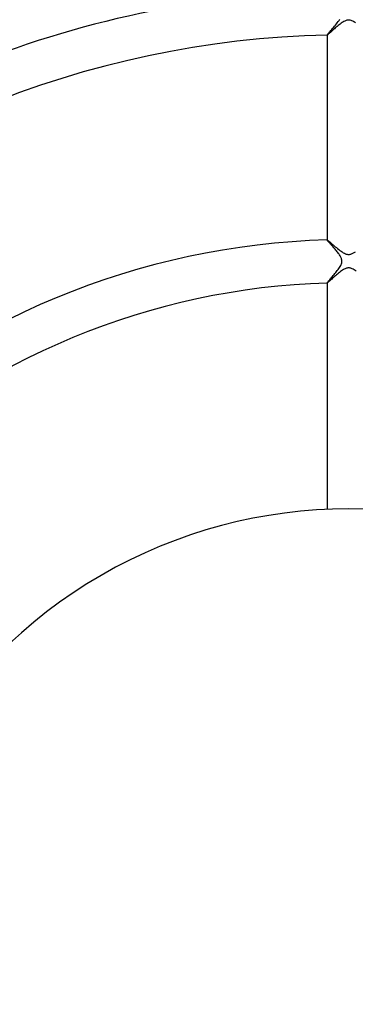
# Model space of a CAD drawing. Header units: millimetres. Extents: x -430 to 430, y -430 to 430.
# Tile 65 of 116: x -31 to 1, y 0 to 91. Entities that reach past the tile are written whole.
import ezdxf

# ---------------------------------------------------------------- set-up
doc = ezdxf.new("R2010")
doc.units = ezdxf.units.MM
doc.layers.add('HIDDEN', color=7, linetype='Continuous')
doc.layers.add('THICK', color=7, linetype='Continuous')

msp = doc.modelspace()

# ---------------------------------------------------------------- linework, layer by layer
at = {"layer": 'HIDDEN'}
for p, q in [((-0.893, 91.34), (-0.825, 91.443)), ((-1.651, 90.407), (-1.572, 90.499)), ((-1.572, 90.499), (-1.488, 90.596)), ((-1.488, 90.596), (-1.401, 90.698)), ((-1.401, 90.698), (-1.311, 90.804)), ((-1.311, 90.804), (-1.222, 90.912)), ((-1.222, 90.912), (-1.134, 91.02)), ((-1.134, 91.02), (-1.049, 91.128)), ((-1.049, 91.128), (-0.968, 91.235)), ((-0.968, 91.235), (-0.893, 91.34)), ((-2, 89.98), (-1.994, 89.995)), ((-2, 89.979), (-2, 89.98)), ((-2, 89.98), (-2, 89.98)), ((-2, 89.98), (-2, 89.978)), ((-1.999, 89.978), (-2, 89.979)), ((-1.998, 89.978), (-1.999, 89.978)), ((-1.999, 89.978), (-1.999, 89.978)), ((-1.997, 89.978), (-1.998, 89.978)), ((-1.994, 89.995), (-1.975, 90.022)), ((-1.975, 90.022), (-1.944, 90.062)), ((-1.944, 90.062), (-1.903, 90.112)), ((-1.903, 90.112), (-1.852, 90.173)), ((-1.852, 90.173), (-1.792, 90.243)), ((-1.792, 90.243), (-1.725, 90.322)), ((-1.725, 90.322), (-1.651, 90.407)), ((-2, 70.972), (-2, 70.969)), ((-2, 70.97), (-2, 70.971)), ((-2, 70.971), (-1.999, 70.971)), ((-2, 70.969), (-2, 70.97)), ((-1.997, 70.961), (-2, 70.969)), ((-1.999, 70.971), (-1.999, 70.972)), ((-1.999, 70.972), (-1.998, 70.972)), ((-1.998, 70.972), (-1.997, 70.972)), ((-1.987, 70.946), (-1.997, 70.961)), ((-1.972, 70.925), (-1.987, 70.946)), ((-1.95, 70.898), (-1.972, 70.925)), ((-1.924, 70.866), (-1.95, 70.898)), ((-1.892, 70.829), (-1.924, 70.866)), ((-1.855, 70.787), (-1.892, 70.829)), ((-1.814, 70.741), (-1.855, 70.787)), ((-1.77, 70.691), (-1.814, 70.741)), ((-1.722, 70.637), (-1.77, 70.691)), ((-1.67, 70.58), (-1.722, 70.637)), ((-1.616, 70.519), (-1.67, 70.58)), ((-1.559, 70.456), (-1.616, 70.519)), ((-1.5, 70.39), (-1.559, 70.456)), ((-1.439, 70.321), (-1.5, 70.39)), ((-1.377, 70.25), (-1.439, 70.321)), ((-1.314, 70.177), (-1.377, 70.25)), ((-1.25, 70.102), (-1.314, 70.177)), ((-1.185, 70.026), (-1.25, 70.102)), ((-1.122, 69.949), (-1.185, 70.026)), ((-1.061, 69.873), (-1.122, 69.949)), ((-1.002, 69.798), (-1.061, 69.873)), ((-0.946, 69.723), (-1.002, 69.798)), ((-0.893, 69.649), (-0.946, 69.723)), ((-0.843, 69.577), (-0.893, 69.649)), ((-0.799, 69.506), (-0.843, 69.577)), ((-0.758, 69.437), (-0.799, 69.506)), ((-0.787, 68.503), (-0.737, 68.594)), ((-0.722, 69.369), (-0.758, 69.437)), ((-0.737, 68.594), (-0.696, 68.681)), ((-0.692, 69.302), (-0.722, 69.369)), ((-0.696, 68.681), (-0.665, 68.761)), ((-0.667, 69.236), (-0.692, 69.302)), ((-0.647, 69.17), (-0.667, 69.236)), ((-0.665, 68.761), (-0.644, 68.834)), ((-0.633, 69.104), (-0.647, 69.17)), ((-0.644, 68.834), (-0.631, 68.902)), ((-0.626, 69.036), (-0.633, 69.104)), ((-0.631, 68.902), (-0.625, 68.969)), ((-0.625, 68.969), (-0.626, 69.036)), ((-1.5, 67.578), (-1.428, 67.662)), ((-1.428, 67.662), (-1.354, 67.75)), ((-1.354, 67.75), (-1.278, 67.841)), ((-1.278, 67.841), (-1.201, 67.935)), ((-1.201, 67.935), (-1.124, 68.03)), ((-1.124, 68.03), (-1.049, 68.126)), ((-1.049, 68.126), (-0.976, 68.222)), ((-0.976, 68.222), (-0.908, 68.317)), ((-0.908, 68.317), (-0.844, 68.411)), ((-0.844, 68.411), (-0.787, 68.503)), ((-2, 66.973), (-1.996, 66.984)), ((-2, 66.972), (-2, 66.973)), ((-2, 66.973), (-2, 66.97)), ((-2, 66.971), (-2, 66.972)), ((-1.999, 66.971), (-2, 66.971)), ((-1.999, 66.97), (-1.999, 66.971)), ((-1.998, 66.97), (-1.999, 66.97)), ((-1.997, 66.97), (-1.998, 66.97)), ((-1.996, 66.984), (-1.983, 67.003)), ((-1.983, 67.003), (-1.962, 67.031)), ((-1.962, 67.031), (-1.934, 67.067)), ((-1.934, 67.067), (-1.899, 67.11)), ((-1.899, 67.11), (-1.857, 67.161)), ((-1.857, 67.161), (-1.809, 67.218)), ((-1.809, 67.218), (-1.755, 67.28)), ((-1.755, 67.28), (-1.697, 67.348)), ((-1.697, 67.348), (-1.635, 67.42)), ((-1.635, 67.42), (-1.569, 67.497)), ((-1.569, 67.497), (-1.5, 67.578))]:
    msp.add_line(p, q, dxfattribs=at)
at = {"layer": 'THICK'}
for p, q in [((-1.401, 90.493), (-1.48, 90.423)), ((-1.319, 90.566), (-1.401, 90.493)), ((-1.235, 90.639), (-1.319, 90.566)), ((-1.148, 90.714), (-1.235, 90.639)), ((-1.06, 90.788), (-1.148, 90.714)), ((-0.97, 90.863), (-1.06, 90.788)), ((-0.88, 90.936), (-0.97, 90.863)), ((-0.79, 91.006), (-0.88, 90.936)), ((-0.702, 91.072), (-0.79, 91.006)), ((-0.614, 91.133), (-0.702, 91.072)), ((-0.528, 91.189), (-0.614, 91.133)), ((-0.444, 91.239), (-0.528, 91.189)), ((-0.365, 91.28), (-0.444, 91.239)), ((-0.293, 91.313), (-0.365, 91.28)), ((-0.226, 91.338), (-0.293, 91.313)), ((-0.163, 91.355), (-0.226, 91.338)), ((-0.101, 91.368), (-0.163, 91.355)), ((-0.039, 91.374), (-0.101, 91.368)), ((0.024, 91.375), (-0.039, 91.374)), ((0.088, 91.37), (0.024, 91.375)), ((0.155, 91.357), (0.088, 91.37)), ((0.227, 91.337), (0.155, 91.357)), ((0.304, 91.308), (0.227, 91.337)), ((0.387, 91.27), (0.304, 91.308)), ((0.473, 91.223), (0.387, 91.27)), ((0.561, 91.169), (0.473, 91.223)), ((0.65, 91.109), (0.561, 91.169)), ((-2, 89.978), (-2, 70.972)), ((-1.987, 89.982), (-1.997, 89.978)), ((-1.967, 89.996), (-1.987, 89.982)), ((-1.939, 90.017), (-1.967, 89.996)), ((-1.904, 90.047), (-1.939, 90.017)), ((-1.86, 90.084), (-1.904, 90.047)), ((-1.811, 90.128), (-1.86, 90.084)), ((-1.755, 90.177), (-1.811, 90.128)), ((-1.693, 90.232), (-1.755, 90.177)), ((-1.626, 90.292), (-1.693, 90.232)), ((-1.555, 90.356), (-1.626, 90.292)), ((-1.48, 90.423), (-1.555, 90.356)), ((-1.997, 70.972), (-1.984, 70.967)), ((-1.984, 70.967), (-1.96, 70.95)), ((-1.96, 70.95), (-1.924, 70.924)), ((-1.924, 70.924), (-1.878, 70.887)), ((-1.878, 70.887), (-1.823, 70.841)), ((-1.823, 70.841), (-1.759, 70.788)), ((-1.759, 70.788), (-1.687, 70.727)), ((-1.687, 70.727), (-1.608, 70.659)), ((-1.608, 70.659), (-1.523, 70.586)), ((-1.523, 70.586), (-1.432, 70.509)), ((-1.432, 70.509), (-1.336, 70.427)), ((-1.336, 70.427), (-1.235, 70.342)), ((-1.235, 70.342), (-1.13, 70.255)), ((-1.13, 70.255), (-1.023, 70.167)), ((-1.023, 70.167), (-0.915, 70.081)), ((-0.915, 70.081), (-0.807, 69.999)), ((-0.807, 69.999), (-0.701, 69.921)), ((-0.701, 69.921), (-0.596, 69.85)), ((-0.596, 69.85), (-0.493, 69.786)), ((-0.493, 69.786), (-0.393, 69.731)), ((-0.393, 69.731), (-0.299, 69.688)), ((-0.299, 69.688), (-0.213, 69.658)), ((-0.213, 69.658), (-0.136, 69.638)), ((-0.136, 69.638), (-0.065, 69.628)), ((-0.065, 69.628), (0.004, 69.625)), ((0.004, 69.625), (0.072, 69.628)), ((0.072, 69.628), (0.14, 69.639)), ((0.14, 69.639), (0.208, 69.656)), ((0.208, 69.656), (0.274, 69.679)), ((0.274, 69.679), (0.337, 69.705)), ((0.337, 69.705), (0.398, 69.734)), ((0.398, 69.734), (0.456, 69.765)), ((0.456, 69.765), (0.513, 69.798)), ((0.513, 69.798), (0.571, 69.834)), ((0.571, 69.834), (0.631, 69.873)), ((-1.226, 67.644), (-1.316, 67.565)), ((-1.135, 67.723), (-1.226, 67.644)), ((-1.042, 67.802), (-1.135, 67.723)), ((-0.948, 67.879), (-1.042, 67.802)), ((-0.854, 67.955), (-0.948, 67.879)), ((-0.761, 68.027), (-0.854, 67.955)), ((-0.669, 68.095), (-0.761, 68.027)), ((-0.577, 68.157), (-0.669, 68.095)), ((-0.488, 68.213), (-0.577, 68.157)), ((-0.401, 68.262), (-0.488, 68.213)), ((-0.321, 68.301), (-0.401, 68.262)), ((-0.25, 68.329), (-0.321, 68.301)), ((-0.187, 68.349), (-0.25, 68.329)), ((-0.132, 68.362), (-0.187, 68.349)), ((-0.077, 68.371), (-0.132, 68.362)), ((-0.023, 68.375), (-0.077, 68.371)), ((0.031, 68.375), (-0.023, 68.375)), ((0.085, 68.37), (0.031, 68.375)), ((0.141, 68.36), (0.085, 68.37)), ((0.202, 68.345), (0.141, 68.36)), ((0.27, 68.322), (0.202, 68.345)), ((0.344, 68.29), (0.27, 68.322)), ((0.426, 68.249), (0.344, 68.29)), ((0.511, 68.2), (0.426, 68.249)), ((0.598, 68.144), (0.511, 68.2)), ((0.687, 68.082), (0.598, 68.144)), ((-2, 66.97), (-2, 45.957)), ((-1.985, 66.976), (-1.997, 66.97)), ((-1.962, 66.992), (-1.985, 66.976)), ((-1.929, 67.018), (-1.962, 66.992)), ((-1.887, 67.054), (-1.929, 67.018)), ((-1.837, 67.098), (-1.887, 67.054)), ((-1.779, 67.149), (-1.837, 67.098)), ((-1.714, 67.207), (-1.779, 67.149)), ((-1.644, 67.271), (-1.714, 67.207)), ((-1.568, 67.34), (-1.644, 67.271)), ((-1.487, 67.412), (-1.568, 67.34)), ((-1.403, 67.488), (-1.487, 67.412)), ((-1.316, 67.565), (-1.403, 67.488))]:
    msp.add_line(p, q, dxfattribs=at)
for radius, start, end in [(117, 90.97825, 134.02176), (113, 91.01286, 133.98715), (94, 91.21763, 133.78238), (90, 91.27178, 133.72823), (71, 91.61217, 133.38784), (67, 91.70843, 133.29158), (46, 0, 180.00002)]:
    msp.add_arc((0, 0), radius, start, end, dxfattribs=at)

doc.saveas('drawing.dxf')
